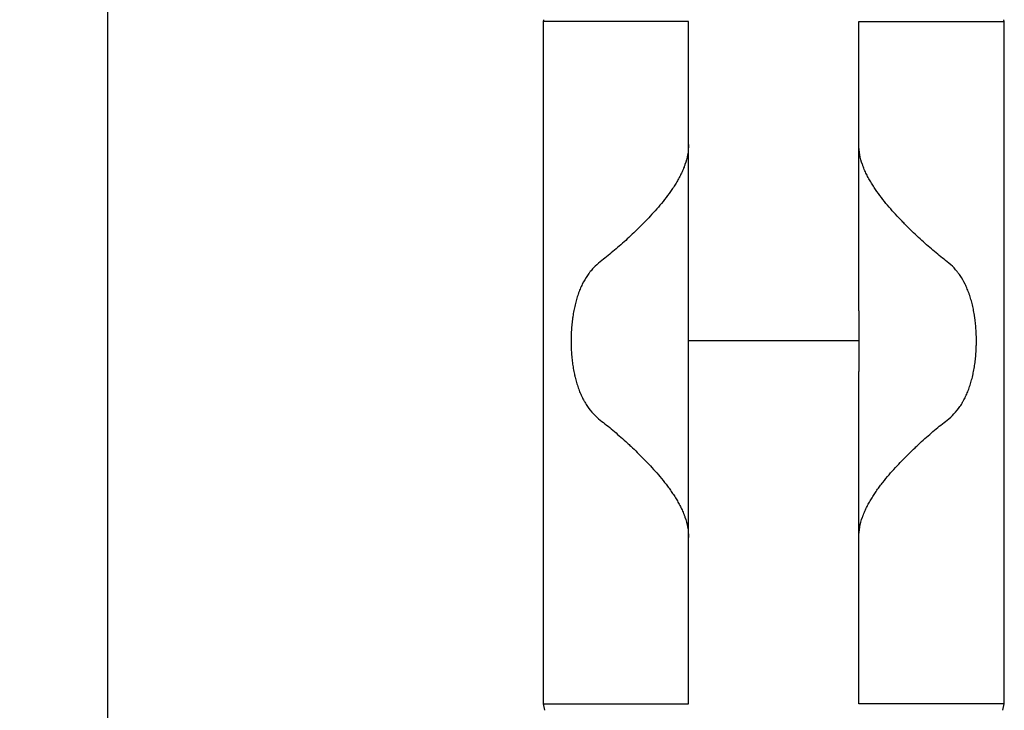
# Model space of a CAD drawing. Header units: millimetres. Extents: x -530 to 1563, y -566 to 914.
# Tile 11 of 15: x 750 to 889, y 121 to 219. Entities that reach past the tile are written whole.
import ezdxf

# ---------------------------------------------------------------- set-up
doc = ezdxf.new("R2010")
doc.units = ezdxf.units.MM
doc.dimstyles.get("Standard").update_dxf_attribs({"dimtxt": 33, "dimasz": 11, "dimexe": 11, "dimexo": 11, "dimgap": 11, "dimtad": 0, "dimtih": 1, "dimtoh": 1, "dimdsep": 46, "dimtxsty": 'Standard', "dimcen": 0.09, "dimadec": 0, "dimazin": 0, "dimtfac": 1, "dimtofl": 0, "dimtmove": 0, "dimatfit": 3, "dimfxl": 0, "dimtolj": 1, "dimtzin": 0, "dimarcsym": 0})

# ---------------------------------------------------------------- blocks, each defined once
blk = doc.blocks.new('*D3')
at = {"color": 0, "lineweight": -2}
for p, q in [((301.62, 614.08), (542.77, 614.08)), ((531.77, 603.08), (531.77, 329.48)), ((531.77, 0.88), (531.77, 274.48)), ((845.37, -10.12), (520.77, -10.12))]:
    blk.add_line(p, q, dxfattribs=at)
at = {"color": 0, "lineweight": 18}
for points in [[(529.94, 603.08), (533.6, 603.08), (531.77, 614.08)], [(529.94, 0.88), (533.6, 0.88), (531.77, -10.12)]]:
    blk.add_solid(points, dxfattribs=at)
at = {"layer": 'Defpoints', "color": 0, "lineweight": 18}
for p in [(290.62, 614.08), (531.77, -10.12), (856.37, -10.12)]:
    blk.add_point(p, dxfattribs=at)
at = {"color": 0, "lineweight": 18, "insert": (531.77, 301.98), "char_height": 33, "attachment_point": 5}
blk.add_mtext('\\A1;625', dxfattribs=at)

msp = doc.modelspace()

# ---------------------------------------------------------------- linework, layer by layer
for p, q in [((762.522, -85.759), (762.522, 307.241)), ((823.931, 218.694), (823.872, 218.441)), ((823.872, 218.441), (823.872, 122.191)), ((844.372, 218.441), (823.872, 218.441)), ((868.372, 218.441), (888.872, 218.441)), ((888.872, 218.441), (888.813, 218.694)), ((888.872, 122.191), (888.872, 218.441)), ((868.372, 173.378), (844.372, 173.378)), ((823.872, 122.191), (824.061, 121.271)), ((823.872, 122.191), (844.372, 122.191)), ((888.872, 122.191), (868.372, 122.191)), ((888.683, 121.271), (888.872, 122.191))]:
    msp.add_line(p, q)
for points, knots in [([(844.372, 177.645), (844.372, 181.047), (844.372, 184.449), (844.372, 191.251), (844.372, 194.652), (844.372, 201.452), (844.372, 204.851), (844.372, 211.647), (844.372, 215.045), (844.372, 218.441)], [0, 0, 0, 0, 0.25, 0.25, 0.5, 0.5, 0.75, 0.75, 1, 1, 1, 1]), ([(868.372, 177.645), (868.372, 181.047), (868.372, 184.449), (868.372, 191.251), (868.372, 194.652), (868.372, 201.452), (868.372, 204.851), (868.372, 211.647), (868.372, 215.045), (868.372, 218.441)], [0, 0, 0, 0, 0.25, 0.25, 0.5, 0.5, 0.75, 0.75, 1, 1, 1, 1]), ([(844.372, 201.108), (844.372, 200.611), (844.325, 200.125), (844.152, 199.171), (844.009, 198.644), (843.824, 198.127), (843.782, 198.012), (843.761, 197.955), (843.695, 197.784), (843.649, 197.671), (843.508, 197.336), (843.407, 197.116), (843.196, 196.684), (843.085, 196.472), (842.854, 196.053), (842.734, 195.847), (842.486, 195.439), (842.358, 195.238), (842.162, 194.94), (842.096, 194.841), (841.962, 194.646), (841.895, 194.548), (841.555, 194.066), (841.274, 193.692), (840.7, 192.962), (840.408, 192.607), (839.813, 191.911), (839.512, 191.57), (838.903, 190.903), (838.596, 190.577), (838.209, 190.176), (838.132, 190.096), (837.977, 189.937), (837.9, 189.859), (837.668, 189.624), (837.513, 189.469), (837.049, 189.011), (836.74, 188.712), (836.124, 188.129), (835.817, 187.845), (835.206, 187.289), (834.902, 187.018), (834.298, 186.488), (833.997, 186.23), (833.4, 185.728), (833.103, 185.483), (832.515, 185.007), (832.223, 184.777), (831.934, 184.553)], [0, 0, 0, 0, 0.0625, 0.0625, 0.125, 0.1328125, 0.1328125, 0.140625, 0.140625, 0.15625, 0.15625, 0.1875, 0.1875, 0.21875, 0.21875, 0.25, 0.25, 0.28125, 0.28125, 0.296875, 0.296875, 0.3125, 0.3125, 0.375, 0.375, 0.4375, 0.4375, 0.5, 0.5, 0.5625, 0.5625, 0.578125, 0.578125, 0.59375, 0.59375, 0.625, 0.625, 0.6875, 0.6875, 0.75, 0.75, 0.8125, 0.8125, 0.875, 0.875, 0.9375, 0.9375, 1, 1, 1, 1]), ([(880.81, 184.553), (880.521, 184.777), (880.229, 185.007), (879.641, 185.483), (879.344, 185.728), (878.747, 186.23), (878.447, 186.488), (877.842, 187.018), (877.538, 187.289), (876.927, 187.845), (876.62, 188.129), (876.004, 188.712), (875.695, 189.011), (875.231, 189.469), (875.077, 189.624), (874.844, 189.859), (874.767, 189.937), (874.612, 190.096), (874.535, 190.176), (874.148, 190.577), (873.841, 190.903), (873.232, 191.57), (872.931, 191.911), (872.337, 192.607), (872.044, 192.962), (871.47, 193.692), (871.19, 194.066), (870.85, 194.548), (870.782, 194.646), (870.648, 194.841), (870.582, 194.94), (870.386, 195.238), (870.258, 195.439), (870.011, 195.847), (869.891, 196.053), (869.66, 196.472), (869.549, 196.684), (869.337, 197.116), (869.236, 197.336), (869.095, 197.671), (869.049, 197.784), (868.983, 197.955), (868.962, 198.012), (868.92, 198.127), (868.735, 198.644), (868.592, 199.171), (868.419, 200.125), (868.372, 200.611), (868.372, 201.108)], [0, 0, 0, 0, 0.0625, 0.0625, 0.125, 0.125, 0.1875, 0.1875, 0.25, 0.25, 0.3125, 0.3125, 0.375, 0.375, 0.40625, 0.40625, 0.421875, 0.421875, 0.4375, 0.4375, 0.5, 0.5, 0.5625, 0.5625, 0.625, 0.625, 0.6875, 0.6875, 0.703125, 0.703125, 0.71875, 0.71875, 0.75, 0.75, 0.78125, 0.78125, 0.8125, 0.8125, 0.84375, 0.84375, 0.859375, 0.859375, 0.8671875, 0.8671875, 0.875, 0.9375, 0.9375, 1, 1, 1, 1]), ([(831.934, 184.553), (831.588, 184.285), (831.263, 183.991), (830.806, 183.504), (830.659, 183.334), (830.481, 183.112), (830.446, 183.067), (830.376, 182.976), (830.273, 182.838), (830.173, 182.697), (829.846, 182.219), (829.609, 181.81), (829.286, 181.156), (829.184, 180.931), (829.039, 180.583), (828.968, 180.406), (828.9, 180.225), (828.856, 180.104), (828.834, 180.042), (828.726, 179.736), (828.566, 179.235), (828.43, 178.718), (828.304, 178.191), (828.246, 177.924), (828.142, 177.379), (828.083, 177.034), (828.033, 176.681), (828.013, 176.539), (828.004, 176.468), (827.976, 176.254), (827.959, 176.111), (827.913, 175.682), (827.862, 175.108), (827.816, 174.24), (827.806, 173.658), (827.806, 173.22), (827.808, 173), (827.813, 172.78), (827.817, 172.633), (827.82, 172.559), (827.833, 172.192), (827.849, 171.9), (827.891, 171.323), (827.943, 170.75), (828.052, 169.908), (828.146, 169.356), (828.225, 168.947), (828.252, 168.811), (828.296, 168.608), (828.311, 168.541), (828.342, 168.407), (828.358, 168.34), (828.437, 168.008), (828.507, 167.748), (828.655, 167.241), (828.735, 166.994), (828.905, 166.511), (828.996, 166.275), (829.189, 165.815), (829.291, 165.591), (829.453, 165.263), (829.537, 165.101), (829.624, 164.943), (829.682, 164.838), (829.712, 164.786), (829.863, 164.528), (829.988, 164.329), (830.379, 163.758), (830.66, 163.408), (831.265, 162.765), (831.588, 162.471), (831.934, 162.204)], [0, 0, 0, 0, 0.0625, 0.0625, 0.09375, 0.09375, 0.1015625, 0.1015625, 0.109375, 0.125, 0.125, 0.1875, 0.1875, 0.21875, 0.21875, 0.234375, 0.2421875, 0.2421875, 0.25, 0.25, 0.28125, 0.3125, 0.3125, 0.34375, 0.34375, 0.375, 0.3828125, 0.3828125, 0.390625, 0.390625, 0.40625, 0.40625, 0.4375, 0.46875, 0.5, 0.5, 0.515625, 0.5234375, 0.5234375, 0.53125, 0.53125, 0.5625, 0.5625, 0.59375, 0.625, 0.65625, 0.65625, 0.671875, 0.671875, 0.6796875, 0.6796875, 0.6875, 0.6875, 0.71875, 0.71875, 0.75, 0.75, 0.78125, 0.78125, 0.8125, 0.8125, 0.828125, 0.8359375, 0.8359375, 0.84375, 0.84375, 0.875, 0.875, 0.9375, 0.9375, 1, 1, 1, 1]), ([(880.81, 162.204), (881.156, 162.471), (881.479, 162.765), (882.084, 163.408), (882.365, 163.758), (882.756, 164.329), (882.882, 164.528), (883.032, 164.786), (883.062, 164.838), (883.121, 164.943), (883.208, 165.101), (883.291, 165.263), (883.453, 165.591), (883.555, 165.815), (883.748, 166.275), (883.839, 166.511), (884.009, 166.994), (884.089, 167.241), (884.238, 167.748), (884.307, 168.008), (884.387, 168.34), (884.402, 168.407), (884.433, 168.541), (884.448, 168.608), (884.492, 168.811), (884.52, 168.947), (884.599, 169.356), (884.693, 169.908), (884.802, 170.75), (884.854, 171.323), (884.895, 171.9), (884.911, 172.192), (884.924, 172.559), (884.927, 172.633), (884.931, 172.78), (884.936, 173), (884.938, 173.22), (884.938, 173.658), (884.928, 174.24), (884.882, 175.108), (884.831, 175.682), (884.785, 176.111), (884.768, 176.254), (884.741, 176.468), (884.731, 176.539), (884.712, 176.681), (884.661, 177.034), (884.602, 177.379), (884.498, 177.924), (884.44, 178.191), (884.315, 178.718), (884.178, 179.235), (884.018, 179.736), (883.911, 180.042), (883.889, 180.104), (883.844, 180.225), (883.776, 180.406), (883.706, 180.583), (883.56, 180.931), (883.458, 181.156), (883.135, 181.81), (882.898, 182.219), (882.572, 182.697), (882.471, 182.838), (882.368, 182.976), (882.298, 183.067), (882.263, 183.112), (882.085, 183.334), (881.938, 183.504), (881.481, 183.991), (881.156, 184.285), (880.81, 184.553)], [0, 0, 0, 0, 0.0625, 0.0625, 0.125, 0.125, 0.15625, 0.15625, 0.1640625, 0.1640625, 0.171875, 0.1875, 0.1875, 0.21875, 0.21875, 0.25, 0.25, 0.28125, 0.28125, 0.3125, 0.3125, 0.3203125, 0.3203125, 0.328125, 0.328125, 0.34375, 0.34375, 0.375, 0.40625, 0.4375, 0.4375, 0.46875, 0.46875, 0.4765625, 0.4765625, 0.484375, 0.5, 0.5, 0.53125, 0.5625, 0.59375, 0.59375, 0.609375, 0.609375, 0.6171875, 0.6171875, 0.625, 0.65625, 0.65625, 0.6875, 0.6875, 0.71875, 0.75, 0.75, 0.7578125, 0.7578125, 0.765625, 0.78125, 0.78125, 0.8125, 0.8125, 0.875, 0.875, 0.890625, 0.8984375, 0.8984375, 0.90625, 0.90625, 0.9375, 0.9375, 1, 1, 1, 1]), ([(844.372, 169.087), (844.372, 169.441), (844.372, 169.797), (844.372, 170.333), (844.372, 170.513), (844.372, 170.872), (844.372, 171.051), (844.372, 171.953), (844.372, 172.671), (844.372, 174.102), (844.372, 174.814), (844.372, 176.234), (844.372, 176.941), (844.372, 177.645)], [0, 0, 0, 0, 0.125, 0.125, 0.1875, 0.1875, 0.25, 0.25, 0.5, 0.5, 0.75, 0.75, 1, 1, 1, 1]), ([(868.372, 177.645), (868.372, 176.941), (868.372, 176.234), (868.372, 174.814), (868.372, 174.102), (868.372, 172.671), (868.372, 171.953), (868.372, 171.051), (868.372, 170.872), (868.372, 170.513), (868.372, 170.333), (868.372, 169.797), (868.372, 169.441), (868.372, 169.087)], [0, 0, 0, 0, 0.25, 0.25, 0.5, 0.5, 0.75, 0.75, 0.8125, 0.8125, 0.875, 0.875, 1, 1, 1, 1]), ([(844.372, 122.191), (844.372, 126.096), (844.372, 130.002), (844.372, 137.815), (844.372, 141.723), (844.372, 149.539), (844.372, 153.448), (844.372, 161.267), (844.372, 165.177), (844.372, 169.087)], [0, 0, 0, 0, 0.25, 0.25, 0.5, 0.5, 0.75, 0.75, 1, 1, 1, 1]), ([(868.372, 122.191), (868.372, 126.096), (868.372, 130.002), (868.372, 137.815), (868.372, 141.723), (868.372, 149.539), (868.372, 153.448), (868.372, 161.267), (868.372, 165.177), (868.372, 169.087)], [0, 0, 0, 0, 0.25, 0.25, 0.5, 0.5, 0.75, 0.75, 1, 1, 1, 1]), ([(831.934, 162.204), (832.223, 161.981), (832.514, 161.75), (833.103, 161.274), (833.4, 161.029), (833.999, 160.525), (834.301, 160.265), (834.909, 159.733), (835.216, 159.46), (835.678, 159.039), (835.832, 158.897), (836.064, 158.681), (836.142, 158.609), (836.297, 158.464), (836.374, 158.391), (836.762, 158.024), (837.071, 157.724), (837.688, 157.114), (837.996, 156.803), (838.608, 156.168), (838.912, 155.844), (839.516, 155.181), (839.816, 154.843), (840.408, 154.15), (840.7, 153.795), (841.13, 153.248), (841.272, 153.063), (841.482, 152.781), (841.552, 152.687), (841.69, 152.496), (841.759, 152.4), (841.964, 152.11), (842.097, 151.915), (842.358, 151.52), (842.485, 151.319), (842.731, 150.914), (842.851, 150.708), (843.082, 150.29), (843.193, 150.078), (843.404, 149.647), (843.505, 149.428), (843.646, 149.093), (843.715, 148.924), (843.779, 148.753), (843.822, 148.638), (843.842, 148.58), (844.023, 148.06), (844.151, 147.59), (844.325, 146.633), (844.372, 146.146), (844.372, 145.649)], [0, 0, 0, 0, 0.0625, 0.0625, 0.125, 0.125, 0.1875, 0.1875, 0.25, 0.25, 0.28125, 0.28125, 0.296875, 0.296875, 0.3125, 0.3125, 0.375, 0.375, 0.4375, 0.4375, 0.5, 0.5, 0.5625, 0.5625, 0.625, 0.625, 0.65625, 0.65625, 0.671875, 0.671875, 0.6875, 0.6875, 0.71875, 0.71875, 0.75, 0.75, 0.78125, 0.78125, 0.8125, 0.8125, 0.84375, 0.84375, 0.859375, 0.8671875, 0.8671875, 0.875, 0.875, 0.9375, 0.9375, 1, 1, 1, 1]), ([(868.372, 145.649), (868.372, 146.146), (868.419, 146.633), (868.593, 147.59), (868.721, 148.06), (868.902, 148.58), (868.923, 148.638), (868.965, 148.753), (869.03, 148.924), (869.098, 149.093), (869.24, 149.428), (869.34, 149.647), (869.552, 150.078), (869.663, 150.29), (869.893, 150.708), (870.013, 150.914), (870.259, 151.319), (870.387, 151.52), (870.647, 151.915), (870.781, 152.11), (870.985, 152.4), (871.054, 152.496), (871.192, 152.687), (871.262, 152.781), (871.472, 153.063), (871.614, 153.248), (872.044, 153.795), (872.336, 154.15), (872.928, 154.843), (873.228, 155.181), (873.832, 155.844), (874.136, 156.168), (874.749, 156.803), (875.056, 157.114), (875.673, 157.724), (875.983, 158.024), (876.37, 158.391), (876.447, 158.464), (876.602, 158.609), (876.68, 158.681), (876.912, 158.897), (877.067, 159.039), (877.529, 159.46), (877.835, 159.733), (878.443, 160.265), (878.745, 160.525), (879.344, 161.029), (879.641, 161.274), (880.23, 161.75), (880.521, 161.981), (880.81, 162.204)], [0, 0, 0, 0, 0.0625, 0.0625, 0.125, 0.125, 0.1328125, 0.1328125, 0.140625, 0.15625, 0.15625, 0.1875, 0.1875, 0.21875, 0.21875, 0.25, 0.25, 0.28125, 0.28125, 0.3125, 0.3125, 0.328125, 0.328125, 0.34375, 0.34375, 0.375, 0.375, 0.4375, 0.4375, 0.5, 0.5, 0.5625, 0.5625, 0.625, 0.625, 0.6875, 0.6875, 0.703125, 0.703125, 0.71875, 0.71875, 0.75, 0.75, 0.8125, 0.8125, 0.875, 0.875, 0.9375, 0.9375, 1, 1, 1, 1])]:
    msp.add_open_spline(points, degree=3, knots=knots)

# ---------------------------------------------------------------- dimensions: what is measured, and where the dimension line sits
at = {"lineweight": 18}
dim = msp.add_linear_dim(base=(531.769, -10.122), p1=(290.618, 614.081), p2=(856.372, -10.122), angle=90, text='625', dimstyle='Standard', dxfattribs=at)
dim.commit()
dim.dimension.update_dxf_attribs({"geometry": '*D3', "text_midpoint": (531.769, 301.98)})

doc.saveas('drawing.dxf')
